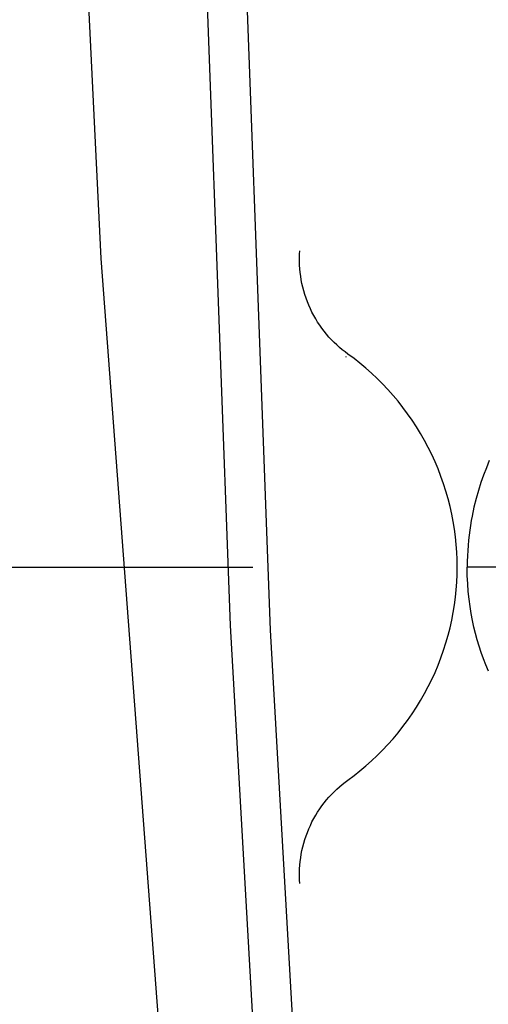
# Model space of a CAD drawing. Header units: millimetres. Extents: x -2637 to -1637, y 678 to 1678.
# Tile 149 of 256: x -2111 to -2103, y 1038 to 1055. Entities that reach past the tile are written whole.
import ezdxf

# ---------------------------------------------------------------- set-up
doc = ezdxf.new("R2010")
doc.units = ezdxf.units.MM
doc.layers.add('Make2D$B.SHOW mini', color=7, linetype='Continuous', true_color=0x000000)

msp = doc.modelspace()

# ---------------------------------------------------------------- linework, layer by layer
at = {"layer": 'Make2D$B.SHOW mini', "color": 18, "lineweight": -3, "true_color": 0x000000}
for points in [[(-2110.372, 1076.516), (-2109.968, 1063.464), (-2109.346, 1050.812), (-2107.532, 1026.693), (-2105.076, 1004.091), (-2102.245, 983.822)], [(-2101.707, 983.822), (-2104.285, 1006.048), (-2106.33, 1030.552), (-2107.125, 1044.518), (-2107.69, 1059.789), (-2107.942, 1076.516)], [(-2107.269, 1076.388), (-2107.013, 1059.687), (-2106.447, 1044.44), (-2105.65, 1030.496), (-2103.604, 1006.028), (-2101.025, 983.822)], [(-2105.114, 1049.174), (-2105.163, 1049.211), (-2105.211, 1049.249), (-2105.259, 1049.289), (-2105.306, 1049.331), (-2105.351, 1049.375), (-2105.396, 1049.42), (-2105.439, 1049.467), (-2105.481, 1049.516), (-2105.521, 1049.566), (-2105.56, 1049.617), (-2105.597, 1049.67), (-2105.633, 1049.724), (-2105.667, 1049.78), (-2105.699, 1049.836), (-2105.73, 1049.894), (-2105.758, 1049.953), (-2105.785, 1050.012), (-2105.809, 1050.073), (-2105.832, 1050.134), (-2105.853, 1050.196), (-2105.871, 1050.258), (-2105.888, 1050.321), (-2105.902, 1050.384), (-2105.914, 1050.447), (-2105.924, 1050.51), (-2105.933, 1050.573), (-2105.939, 1050.636), (-2105.943, 1050.699), (-2105.945, 1050.762), (-2105.945, 1050.824), (-2105.943, 1050.886), (-2105.94, 1050.947)], [(-2105.114, 1041.87), (-2105.01, 1041.947), (-2104.909, 1042.027), (-2104.809, 1042.111), (-2104.711, 1042.197), (-2104.615, 1042.288), (-2104.521, 1042.381), (-2104.429, 1042.478), (-2104.341, 1042.577), (-2104.254, 1042.68), (-2104.171, 1042.785), (-2104.091, 1042.893), (-2104.014, 1043.004), (-2103.94, 1043.117), (-2103.869, 1043.233), (-2103.802, 1043.351), (-2103.738, 1043.471), (-2103.678, 1043.592), (-2103.622, 1043.716), (-2103.569, 1043.841), (-2103.52, 1043.967), (-2103.476, 1044.094), (-2103.435, 1044.223), (-2103.398, 1044.352), (-2103.365, 1044.482), (-2103.336, 1044.612), (-2103.311, 1044.743), (-2103.29, 1044.873), (-2103.273, 1045.004), (-2103.26, 1045.134), (-2103.25, 1045.264), (-2103.245, 1045.394), (-2103.243, 1045.522), (-2103.245, 1045.651), (-2103.25, 1045.78), (-2103.26, 1045.91), (-2103.273, 1046.041), (-2103.29, 1046.171), (-2103.311, 1046.302), (-2103.336, 1046.432), (-2103.365, 1046.563), (-2103.398, 1046.693), (-2103.435, 1046.822), (-2103.476, 1046.95), (-2103.52, 1047.078), (-2103.569, 1047.204), (-2103.622, 1047.329), (-2103.678, 1047.452), (-2103.738, 1047.574), (-2103.802, 1047.694), (-2103.869, 1047.811), (-2103.94, 1047.927), (-2104.014, 1048.04), (-2104.091, 1048.151), (-2104.171, 1048.259), (-2104.254, 1048.365), (-2104.341, 1048.467), (-2104.429, 1048.567), (-2104.521, 1048.663), (-2104.615, 1048.757), (-2104.711, 1048.847), (-2104.809, 1048.934), (-2104.909, 1049.017), (-2105.01, 1049.098), (-2105.114, 1049.174)], [(-2105.141, 1049.119), (-2105.149, 1049.125)], [(-2102.691, 1047.348), (-2102.742, 1047.225), (-2102.791, 1047.099), (-2102.836, 1046.97), (-2102.878, 1046.836), (-2102.918, 1046.696), (-2102.954, 1046.55), (-2102.986, 1046.397), (-2103.001, 1046.318), (-2103.015, 1046.237), (-2103.027, 1046.154), (-2103.038, 1046.07), (-2103.048, 1045.983), (-2103.056, 1045.894), (-2103.062, 1045.804), (-2103.067, 1045.712), (-2103.07, 1045.618), (-2103.071, 1045.522)], [(-2118.743, 1045.522), (-2106.743, 1045.522)], [(-2102.708, 1043.735), (-2102.752, 1043.843), (-2102.793, 1043.951), (-2102.83, 1044.058), (-2102.865, 1044.165), (-2102.897, 1044.273), (-2102.927, 1044.382), (-2102.954, 1044.493), (-2102.978, 1044.607), (-2103.001, 1044.724), (-2103.021, 1044.846), (-2103.038, 1044.971), (-2103.051, 1045.102), (-2103.062, 1045.237), (-2103.069, 1045.378), (-2103.071, 1045.522)], [(-2102.184, 1045.522), (-2103.071, 1045.522)], [(-2105.94, 1040.097), (-2105.943, 1040.159), (-2105.945, 1040.22), (-2105.945, 1040.283), (-2105.943, 1040.345), (-2105.939, 1040.408), (-2105.933, 1040.471), (-2105.924, 1040.535), (-2105.914, 1040.598), (-2105.902, 1040.661), (-2105.888, 1040.724), (-2105.871, 1040.787), (-2105.853, 1040.849), (-2105.832, 1040.911), (-2105.809, 1040.972), (-2105.785, 1041.032), (-2105.758, 1041.092), (-2105.73, 1041.15), (-2105.699, 1041.208), (-2105.667, 1041.265), (-2105.633, 1041.32), (-2105.597, 1041.374), (-2105.56, 1041.427), (-2105.521, 1041.479), (-2105.481, 1041.529), (-2105.439, 1041.577), (-2105.396, 1041.624), (-2105.351, 1041.67), (-2105.306, 1041.713), (-2105.259, 1041.755), (-2105.211, 1041.795), (-2105.163, 1041.834), (-2105.114, 1041.87)]]:
    msp.add_lwpolyline(points, dxfattribs=at)

doc.saveas('drawing.dxf')
